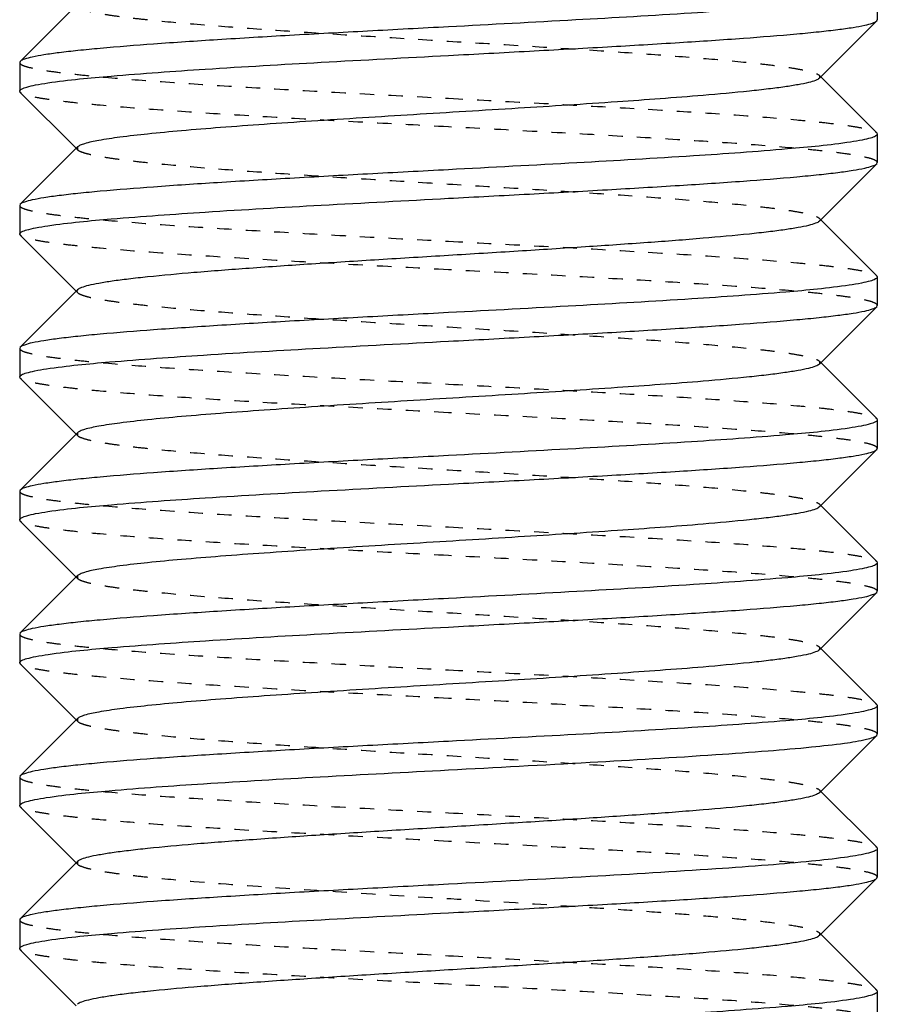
# Model space of a CAD drawing. Header units: millimetres. Extents: x -24622 to 57, y -1603 to 1112.
# Tile 89 of 219: x -1904.51 to -1898.51, y 658.38 to 665.27. Entities that reach past the tile are written whole.
import ezdxf

# ---------------------------------------------------------------- set-up
doc = ezdxf.new("R2010")
doc.units = ezdxf.units.MM
doc.linetypes.add('HIDDEN', pattern=[0.2, 0.1, -0.1])
doc.layers.add('02___PRT_ALL_AXES', color=7, linetype='Continuous')
doc.layers.add('DEFAULT_2', color=8, linetype='HIDDEN')

msp = doc.modelspace()

# ---------------------------------------------------------------- linework, layer by layer
at = {"color": 7, "linetype": 'Continuous'}
for p, q in [((-1904.1007, 665.381), (-1904.5014, 664.9797)), ((-1898.9104, 664.8616), (-1898.5098, 665.2629)), ((-1898.5098, 665.2629), (-1898.5056, 665.2714)), ((-1904.5014, 664.9797), (-1904.5056, 664.9713)), ((-1898.5098, 664.4797), (-1898.9007, 664.8713)), ((-1904.5014, 664.7629), (-1904.5056, 664.7713)), ((-1904.5014, 664.7629), (-1904.1104, 664.3713)), ((-1898.5098, 664.4797), (-1898.5056, 664.4714)), ((-1904.1007, 664.381), (-1904.5014, 663.9797)), ((-1898.9104, 663.8616), (-1898.5098, 664.2629)), ((-1898.5098, 664.2629), (-1898.5056, 664.2713)), ((-1904.5014, 663.9797), (-1904.5056, 663.9713)), ((-1898.5098, 663.4797), (-1898.9007, 663.8713)), ((-1904.5014, 663.7629), (-1904.5056, 663.7714)), ((-1904.5014, 663.7629), (-1904.1104, 663.3713)), ((-1898.5098, 663.4797), (-1898.5056, 663.4713)), ((-1904.1007, 663.381), (-1904.5014, 662.9797)), ((-1898.5098, 663.2629), (-1898.5056, 663.2713)), ((-1898.9104, 662.8616), (-1898.5098, 663.2629)), ((-1904.5014, 662.9797), (-1904.5056, 662.9714)), ((-1898.5098, 662.4797), (-1898.9007, 662.8713)), ((-1904.5014, 662.7629), (-1904.5056, 662.7712)), ((-1904.5014, 662.7629), (-1904.1104, 662.3713)), ((-1898.5098, 662.4797), (-1898.5056, 662.4713)), ((-1904.1007, 662.381), (-1904.5014, 661.9797)), ((-1898.9104, 661.8616), (-1898.5098, 662.2629)), ((-1898.5098, 662.2629), (-1898.5056, 662.2714)), ((-1904.5014, 661.9797), (-1904.5056, 661.9712)), ((-1898.5098, 661.4797), (-1898.9007, 661.8713)), ((-1904.5014, 661.7629), (-1904.5056, 661.7713)), ((-1904.5014, 661.7629), (-1904.1104, 661.3713)), ((-1898.5098, 661.4797), (-1898.5056, 661.4714)), ((-1904.1007, 661.381), (-1904.5014, 660.9797)), ((-1898.5098, 661.2629), (-1898.5056, 661.2713)), ((-1898.9104, 660.8616), (-1898.5098, 661.2629)), ((-1904.5014, 660.9797), (-1904.5056, 660.9713)), ((-1898.5098, 660.4797), (-1898.9007, 660.8713)), ((-1904.5014, 660.7629), (-1904.5056, 660.7714)), ((-1904.5014, 660.7629), (-1904.1104, 660.3713)), ((-1898.5098, 660.4797), (-1898.5056, 660.4713)), ((-1904.1007, 660.381), (-1904.5014, 659.9797)), ((-1898.9104, 659.8616), (-1898.5098, 660.2629)), ((-1898.5098, 660.2629), (-1898.5056, 660.2713)), ((-1904.5014, 659.9797), (-1904.5056, 659.9714)), ((-1898.5098, 659.4797), (-1898.9007, 659.8713)), ((-1904.5014, 659.7629), (-1904.5056, 659.7712)), ((-1904.5014, 659.7629), (-1904.1104, 659.3713)), ((-1898.5098, 659.4797), (-1898.5056, 659.4713)), ((-1904.1007, 659.381), (-1904.5014, 658.9797)), ((-1898.5098, 659.2629), (-1898.5056, 659.2714)), ((-1898.9104, 658.8616), (-1898.5098, 659.2629)), ((-1904.5014, 658.9797), (-1904.5056, 658.9712)), ((-1898.5098, 658.4797), (-1898.9007, 658.8713)), ((-1904.5014, 658.7629), (-1904.5056, 658.7713)), ((-1904.5014, 658.7629), (-1904.1104, 658.3713)), ((-1898.5098, 658.4797), (-1898.5056, 658.4714))]:
    msp.add_line(p, q, dxfattribs=at)
for points, start_tangent, end_tangent in [([(-1898.704, 665.4131), (-1899.1486, 665.3652), (-1899.8055, 665.3172), (-1900.6153, 665.2693), (-1901.5056, 665.2213)], (-0.989175, -0.146739), (-0.998596, -0.052977)), ([(-1901.5056, 665.0213), (-1900.9399, 665.0515), (-1900.3943, 665.0817), (-1899.8888, 665.1119), (-1899.4412, 665.1421), (-1899.0678, 665.1723), (-1898.9131, 665.1874), (-1898.7818, 665.2025), (-1898.6749, 665.2176), (-1898.5935, 665.2327), (-1898.5383, 665.2478), (-1898.5098, 665.2629)], (0.998596, 0.052977), (0.70591, 0.708302)), ([(-1901.5056, 665.2213), (-1902.0712, 665.1911), (-1902.6169, 665.1609), (-1903.1224, 665.1307), (-1903.57, 665.1005), (-1903.9434, 665.0703), (-1904.098, 665.0552), (-1904.2294, 665.0401), (-1904.3362, 665.025), (-1904.4176, 665.0099), (-1904.4728, 664.9948), (-1904.5013, 664.9797)], (-0.998596, -0.052977), (-0.705931, -0.708281)), ([(-1904.3094, 664.8292), (-1903.8655, 664.8772), (-1903.2083, 664.9253), (-1902.3973, 664.9733), (-1901.5056, 665.0213)], (0.989057, 0.147533), (0.998596, 0.052977)), ([(-1898.9105, 664.8616), (-1898.9369, 664.8466), (-1898.9863, 664.8315), (-1899.0581, 664.8165), (-1899.1516, 664.8015), (-1899.2661, 664.7865), (-1899.4005, 664.7715), (-1899.7242, 664.7414), (-1900.324, 664.6964), (-1901.0178, 664.6513), (-1901.7505, 664.6063), (-1902.4637, 664.5612), (-1902.7951, 664.5387), (-1903.1007, 664.5162), (-1903.3743, 664.4937), (-1903.6106, 664.4711), (-1903.8048, 664.4486), (-1903.9531, 664.4261), (-1904.0523, 664.4036), (-1904.083, 664.3923), (-1904.1007, 664.381)], (-0.70615, -0.708063), (-0.705911, -0.7083)), ([(-1904.5055, 664.7713), (-1904.4932, 664.7858), (-1904.4561, 664.8002), (-1904.3947, 664.8147), (-1904.3094, 664.8292)], (-0.002351, 0.999997), (0.989057, 0.147533)), ([(-1898.5056, 664.4714), (-1898.5172, 664.4573), (-1898.5524, 664.4432), (-1898.6108, 664.429), (-1898.6919, 664.4149)], (0.008728, -0.999962), (-0.988508, -0.151167)), ([(-1898.6919, 664.4149), (-1899.1327, 664.3665), (-1899.7913, 664.3181), (-1900.6071, 664.2697), (-1901.5056, 664.2213)], (-0.988508, -0.151167), (-0.998596, -0.052977)), ([(-1901.5056, 664.0213), (-1900.9399, 664.0515), (-1900.3942, 664.0817), (-1899.8887, 664.1119), (-1899.4411, 664.1421), (-1899.0677, 664.1723), (-1898.9131, 664.1874), (-1898.7817, 664.2025), (-1898.6749, 664.2176), (-1898.5935, 664.2327), (-1898.5383, 664.2478), (-1898.5098, 664.2629)], (0.998596, 0.052977), (0.706003, 0.708209)), ([(-1901.5056, 664.2213), (-1902.0712, 664.1911), (-1902.6168, 664.1609), (-1903.1223, 664.1307), (-1903.5699, 664.1005), (-1903.9433, 664.0703), (-1904.098, 664.0552), (-1904.2293, 664.0401), (-1904.3362, 664.025), (-1904.4176, 664.0099), (-1904.4728, 663.9948), (-1904.5013, 663.9797)], (-0.998596, -0.052977), (-0.705975, -0.708237)), ([(-1904.3087, 663.8293), (-1903.8647, 663.8773), (-1903.2076, 663.9253), (-1902.3969, 663.9733), (-1901.5056, 664.0213)], (0.989095, 0.14728), (0.998596, 0.052977)), ([(-1904.5055, 663.7714), (-1904.4931, 663.7858), (-1904.4558, 663.8003), (-1904.3942, 663.8148), (-1904.3087, 663.8293)], (0.006208, 0.999981), (0.989095, 0.14728)), ([(-1898.9104, 663.8616), (-1898.937, 663.8466), (-1898.9863, 663.8315), (-1899.0581, 663.8165), (-1899.1516, 663.8015), (-1899.2661, 663.7865), (-1899.4005, 663.7715), (-1899.7241, 663.7414), (-1900.1111, 663.7114), (-1900.5474, 663.6814), (-1901.018, 663.6513), (-1901.5056, 663.6213)], (-0.707034, -0.70718), (-0.998132, -0.061099)), ([(-1901.5056, 663.6213), (-1901.9931, 663.5913), (-1902.4638, 663.5612), (-1902.9001, 663.5312), (-1903.287, 663.5012), (-1903.6106, 663.4711), (-1903.745, 663.4561), (-1903.8595, 663.4411), (-1903.9531, 663.4261), (-1904.0248, 663.4111), (-1904.0742, 663.3961), (-1904.1007, 663.381)], (-0.998132, -0.061099), (-0.707034, -0.70718)), ([(-1898.5056, 663.4713), (-1898.518, 663.4568), (-1898.5551, 663.4424), (-1898.6165, 663.4279), (-1898.7016, 663.4135)], (-0.004748, -0.999989), (-0.989051, -0.147572)), ([(-1898.7016, 663.4135), (-1899.1454, 663.3654), (-1899.8026, 663.3174), (-1900.6137, 663.2694), (-1901.5056, 663.2213)], (-0.989051, -0.147572), (-0.998596, -0.052977)), ([(-1901.5056, 663.2213), (-1902.0712, 663.1911), (-1902.6169, 663.1609), (-1903.1224, 663.1307), (-1903.57, 663.1005), (-1903.9435, 663.0703), (-1904.0981, 663.0552), (-1904.2294, 663.0401), (-1904.3362, 663.025), (-1904.4176, 663.0099), (-1904.4728, 662.9948), (-1904.5013, 662.9797)], (-0.998596, -0.052977), (-0.706014, -0.708198)), ([(-1901.5056, 663.0213), (-1900.9399, 663.0515), (-1900.3943, 663.0817), (-1899.8889, 663.1119), (-1899.4413, 663.1421), (-1899.0678, 663.1723), (-1898.9132, 663.1874), (-1898.7818, 663.2025), (-1898.6749, 663.2176), (-1898.5935, 663.2327), (-1898.5383, 663.2478), (-1898.5098, 663.2629)], (0.998596, 0.052977), (0.705981, 0.708231)), ([(-1904.3188, 662.8278), (-1903.8779, 662.8761), (-1903.2194, 662.9245), (-1902.4037, 662.9729), (-1901.5056, 663.0213)], (0.988533, 0.151005), (0.998596, 0.052977)), ([(-1898.9105, 662.8616), (-1898.9369, 662.8466), (-1898.9863, 662.8315), (-1899.0581, 662.8165), (-1899.1516, 662.8015), (-1899.2661, 662.7865), (-1899.4005, 662.7715), (-1899.7242, 662.7414), (-1900.324, 662.6964), (-1901.0178, 662.6513), (-1901.7505, 662.6063), (-1902.4637, 662.5612), (-1902.7951, 662.5387), (-1903.1006, 662.5162), (-1903.3743, 662.4937), (-1903.6106, 662.4711), (-1903.8048, 662.4486), (-1903.953, 662.4261), (-1904.0524, 662.4036), (-1904.083, 662.3923), (-1904.1007, 662.381)], (-0.705911, -0.7083), (-0.70615, -0.708063)), ([(-1904.5055, 662.7712), (-1904.4939, 662.7854), (-1904.4586, 662.7995), (-1904.4001, 662.8136), (-1904.3188, 662.8278)], (-0.007646, 0.999971), (0.988533, 0.151005)), ([(-1898.5056, 662.4713), (-1898.518, 662.4568), (-1898.5554, 662.4423), (-1898.6173, 662.4277), (-1898.7033, 662.4132)], (0.000879, -1), (-0.989138, -0.146988)), ([(-1898.7033, 662.4132), (-1899.1477, 662.3652), (-1899.8046, 662.3173), (-1900.6149, 662.2693), (-1901.5056, 662.2213)], (-0.989138, -0.146988), (-0.998596, -0.052977)), ([(-1901.5056, 662.0213), (-1900.9399, 662.0515), (-1900.3943, 662.0817), (-1899.8888, 662.1119), (-1899.4412, 662.1421), (-1899.0678, 662.1723), (-1898.9131, 662.1874), (-1898.7818, 662.2025), (-1898.6749, 662.2176), (-1898.5935, 662.2327), (-1898.5383, 662.2478), (-1898.5098, 662.2629)], (0.998596, 0.052977), (0.705917, 0.708295)), ([(-1901.5056, 662.2213), (-1902.0712, 662.1911), (-1902.6169, 662.1609), (-1903.1224, 662.1307), (-1903.5699, 662.1005), (-1903.9434, 662.0703), (-1904.098, 662.0552), (-1904.2294, 662.0401), (-1904.3362, 662.025), (-1904.4176, 662.0099), (-1904.4728, 661.9948), (-1904.5013, 661.9797)], (-0.998596, -0.052977), (-0.705922, -0.70829)), ([(-1904.3085, 661.8293), (-1903.8643, 661.8773), (-1903.2072, 661.9253), (-1902.3967, 661.9733), (-1901.5056, 662.0213)], (0.989107, 0.1472), (0.998596, 0.052977)), ([(-1904.5055, 661.7713), (-1904.4931, 661.7858), (-1904.4559, 661.8003), (-1904.3942, 661.8148), (-1904.3085, 661.8293)], (-0.001278, 0.999999), (0.989107, 0.1472)), ([(-1898.9104, 661.8616), (-1898.937, 661.8466), (-1898.9863, 661.8315), (-1899.0581, 661.8165), (-1899.1516, 661.8015), (-1899.2661, 661.7865), (-1899.4005, 661.7715), (-1899.7241, 661.7414), (-1900.324, 661.6964), (-1901.0178, 661.6513), (-1901.7505, 661.6063), (-1902.4637, 661.5612), (-1902.7951, 661.5387), (-1903.1006, 661.5162), (-1903.3743, 661.4937), (-1903.6106, 661.4711), (-1903.8048, 661.4486), (-1903.9531, 661.4261), (-1904.0523, 661.4036), (-1904.083, 661.3923), (-1904.1007, 661.381)], (-0.7072, -0.707014), (-0.706711, -0.707503)), ([(-1898.6917, 661.415), (-1899.1324, 661.3665), (-1899.791, 661.3181), (-1900.607, 661.2697), (-1901.5056, 661.2213)], (-0.988496, -0.151248), (-0.998596, -0.052977)), ([(-1898.5056, 661.4714), (-1898.5172, 661.4573), (-1898.5524, 661.4432), (-1898.6107, 661.4291), (-1898.6917, 661.415)], (0.008222, -0.999966), (-0.988496, -0.151248)), ([(-1901.5056, 661.2213), (-1902.0712, 661.1911), (-1902.6168, 661.1609), (-1903.1223, 661.1307), (-1903.5698, 661.1005), (-1903.9433, 661.0703), (-1904.098, 661.0552), (-1904.2293, 661.0401), (-1904.3362, 661.025), (-1904.4176, 661.0099), (-1904.4728, 660.9948), (-1904.5013, 660.9797)], (-0.998596, -0.052977), (-0.70598, -0.708232)), ([(-1901.5056, 661.0213), (-1900.9399, 661.0515), (-1900.3942, 661.0817), (-1899.8887, 661.1119), (-1899.4411, 661.1421), (-1899.0677, 661.1723), (-1898.9131, 661.1874), (-1898.7817, 661.2025), (-1898.6749, 661.2176), (-1898.5935, 661.2327), (-1898.5383, 661.2478), (-1898.5098, 661.2629)], (0.998596, 0.052977), (0.706009, 0.708203)), ([(-1904.3062, 660.8297), (-1903.8614, 660.8776), (-1903.2047, 660.9255), (-1902.3952, 660.9734), (-1901.5056, 661.0213)], (0.989224, 0.146408), (0.998596, 0.052977)), ([(-1898.9104, 660.8616), (-1898.9369, 660.8466), (-1898.9863, 660.8315), (-1899.0581, 660.8165), (-1899.1516, 660.8015), (-1899.2661, 660.7865), (-1899.4005, 660.7715), (-1899.7242, 660.7414), (-1900.324, 660.6964), (-1901.0178, 660.6513), (-1901.7505, 660.6063), (-1902.4637, 660.5612), (-1902.7951, 660.5387), (-1903.1006, 660.5162), (-1903.3743, 660.4937), (-1903.6106, 660.4711), (-1903.8048, 660.4486), (-1903.953, 660.4261), (-1904.0524, 660.4036), (-1904.083, 660.3923), (-1904.1007, 660.381)], (-0.705733, -0.708478), (-0.706419, -0.707794)), ([(-1904.5055, 660.7714), (-1904.4929, 660.786), (-1904.4552, 660.8005), (-1904.3928, 660.8151), (-1904.3062, 660.8297)], (0.008967, 0.99996), (0.989224, 0.146408)), ([(-1898.5056, 660.4713), (-1898.518, 660.4568), (-1898.5552, 660.4423), (-1898.6167, 660.4279), (-1898.702, 660.4134)], (-0.005671, -0.999984), (-0.989071, -0.147441)), ([(-1898.702, 660.4134), (-1899.1459, 660.3654), (-1899.803, 660.3174), (-1900.614, 660.2693), (-1901.5056, 660.2213)], (-0.989071, -0.147441), (-0.998596, -0.052977)), ([(-1901.5056, 660.0213), (-1900.5148, 660.0749), (-1899.6353, 660.1284), (-1899.2688, 660.1552), (-1898.9656, 660.182), (-1898.734, 660.2088), (-1898.5808, 660.2356)], (0.998596, 0.052977), (0.972729, 0.231945)), ([(-1898.5808, 660.2356), (-1898.5344, 660.2492), (-1898.5098, 660.2629)], (0.972729, 0.231945), (0.707874, 0.706339)), ([(-1901.5056, 660.2213), (-1902.0712, 660.1911), (-1902.6169, 660.1609), (-1903.1224, 660.1307), (-1903.57, 660.1005), (-1903.9434, 660.0703), (-1904.0981, 660.0552), (-1904.2294, 660.0401), (-1904.3362, 660.025), (-1904.4176, 660.0099), (-1904.4728, 659.9948), (-1904.5013, 659.9797)], (-0.998596, -0.052977), (-0.706032, -0.70818)), ([(-1904.3197, 659.8276), (-1903.8791, 659.876), (-1903.2204, 659.9245), (-1902.4043, 659.9729), (-1901.5056, 660.0213)], (0.98848, 0.151353), (0.998596, 0.052977)), ([(-1904.5055, 659.7712), (-1904.4939, 659.7853), (-1904.4588, 659.7994), (-1904.4006, 659.8135), (-1904.3197, 659.8276)], (-0.008478, 0.999964), (0.98848, 0.151353)), ([(-1898.9105, 659.8616), (-1898.937, 659.8466), (-1898.9864, 659.8315), (-1899.0582, 659.8165), (-1899.1517, 659.8015), (-1899.2662, 659.7865), (-1899.4007, 659.7715), (-1899.7243, 659.7414), (-1900.1112, 659.7114), (-1900.5476, 659.6814), (-1901.018, 659.6513), (-1901.5057, 659.6213), (-1901.9934, 659.5913), (-1902.4638, 659.5612), (-1902.9002, 659.5312), (-1903.287, 659.5012), (-1903.6107, 659.4711), (-1903.7451, 659.4561), (-1903.8595, 659.4411), (-1903.9531, 659.4261), (-1904.0248, 659.4111), (-1904.0742, 659.3961), (-1904.1007, 659.381)], (-0.708097, -0.706115), (-0.706219, -0.707993)), ([(-1898.5808, 659.4356), (-1898.734, 659.4088), (-1898.9656, 659.382), (-1899.2688, 659.3552), (-1899.6353, 659.3284), (-1900.5148, 659.2749), (-1901.5056, 659.2213)], (-0.972729, -0.231945), (-0.998596, -0.052977)), ([(-1898.5056, 659.4713), (-1898.5245, 659.4535), (-1898.5808, 659.4356)], (0, -1), (-0.972729, -0.231945)), ([(-1901.5056, 659.2213), (-1902.0712, 659.1911), (-1902.6169, 659.1609), (-1903.1224, 659.1307), (-1903.5699, 659.1005), (-1903.9434, 659.0703), (-1904.098, 659.0552), (-1904.2294, 659.0401), (-1904.3362, 659.025), (-1904.4176, 659.0099), (-1904.4728, 658.9948), (-1904.5013, 658.9797)], (-0.998596, -0.052977), (-0.705914, -0.708298)), ([(-1901.5056, 659.0213), (-1900.9399, 659.0515), (-1900.3943, 659.0817), (-1899.8888, 659.1119), (-1899.4412, 659.1421), (-1899.0677, 659.1723), (-1898.9131, 659.1874), (-1898.7818, 659.2025), (-1898.6749, 659.2176), (-1898.5935, 659.2327), (-1898.5383, 659.2478), (-1898.5098, 659.2629)], (0.998596, 0.052977), (0.705925, 0.708286)), ([(-1904.3075, 658.8295), (-1903.863, 658.8774), (-1903.2061, 658.9254), (-1902.396, 658.9733), (-1901.5056, 659.0213)], (0.989157, 0.146863), (0.998596, 0.052977)), ([(-1898.9104, 658.8616), (-1898.9369, 658.8466), (-1898.9863, 658.8315), (-1899.0581, 658.8165), (-1899.1516, 658.8015), (-1899.2661, 658.7865), (-1899.4005, 658.7715), (-1899.7242, 658.7414), (-1900.111, 658.7114), (-1900.5474, 658.6814), (-1901.0178, 658.6513), (-1901.5056, 658.6213), (-1901.9933, 658.5913), (-1902.4637, 658.5612), (-1902.9001, 658.5312), (-1903.287, 658.5012), (-1903.6106, 658.4711), (-1903.745, 658.4561), (-1903.8595, 658.4411), (-1903.953, 658.4261), (-1904.0248, 658.4111), (-1904.0742, 658.3961), (-1904.1007, 658.381)], (-0.705646, -0.708565), (-0.70669, -0.707524)), ([(-1904.5055, 658.7713), (-1904.4931, 658.7858), (-1904.4556, 658.8004), (-1904.3936, 658.8149), (-1904.3075, 658.8295)], (-0.000202, 1), (0.989157, 0.146863)), ([(-1898.5056, 658.4714), (-1898.5173, 658.4572), (-1898.5527, 658.4431), (-1898.6115, 658.4289), (-1898.6931, 658.4147)], (0.007222, -0.999974), (-0.988581, -0.15069)), ([(-1898.6931, 658.4147), (-1899.1343, 658.3664), (-1899.7927, 658.318), (-1900.608, 658.2697), (-1901.5056, 658.2213)], (-0.988581, -0.15069), (-0.998596, -0.052977))]:
    msp.add_spline(points, degree=3, dxfattribs=dict(at, start_tangent=start_tangent, end_tangent=end_tangent))
at = {"layer": '02___PRT_ALL_AXES', "color": 7, "linetype": 'Continuous'}
for p, q in [((-1898.5056, 665.4713), (-1898.5056, 665.2713)), ((-1904.5056, 664.9713), (-1904.5056, 664.7713)), ((-1898.5056, 664.4713), (-1898.5056, 664.2713)), ((-1904.5056, 663.9713), (-1904.5056, 663.7713)), ((-1898.5056, 663.4713), (-1898.5056, 663.2713)), ((-1904.5056, 662.9713), (-1904.5056, 662.7713)), ((-1898.5056, 662.4713), (-1898.5056, 662.2713)), ((-1904.5056, 661.9713), (-1904.5056, 661.7713)), ((-1898.5056, 661.4713), (-1898.5056, 661.2713)), ((-1904.5056, 660.9713), (-1904.5056, 660.7713)), ((-1898.5056, 660.4713), (-1898.5056, 660.2713)), ((-1904.5056, 659.9713), (-1904.5056, 659.7713)), ((-1898.5056, 659.4713), (-1898.5056, 659.2713)), ((-1904.5056, 658.9713), (-1904.5056, 658.7713)), ((-1898.5056, 658.4713), (-1898.5056, 658.2713))]:
    msp.add_line(p, q, dxfattribs=at)
at = {"layer": 'DEFAULT_2', "color": 8, "linetype": 'HIDDEN'}
for p, q in [((-1898.9104, 664.881), (-1898.9104, 664.8616)), ((-1898.9007, 664.8713), (-1898.9104, 664.881)), ((-1904.1104, 664.3713), (-1904.1007, 664.3616)), ((-1904.1007, 664.381), (-1904.1007, 664.3616)), ((-1898.9007, 663.8713), (-1898.9104, 663.881)), ((-1904.1104, 663.3713), (-1904.1007, 663.3616)), ((-1898.9104, 662.881), (-1898.9104, 662.8616)), ((-1898.9007, 662.8713), (-1898.9104, 662.881)), ((-1904.1104, 662.3713), (-1904.1007, 662.3616)), ((-1904.1007, 662.381), (-1904.1007, 662.3616)), ((-1898.9007, 661.8713), (-1898.9104, 661.881)), ((-1904.1104, 661.3713), (-1904.1007, 661.3616)), ((-1904.1007, 661.381), (-1904.1007, 661.3616)), ((-1898.9104, 660.881), (-1898.9104, 660.8616)), ((-1898.9007, 660.8713), (-1898.9104, 660.881)), ((-1904.1104, 660.3713), (-1904.1007, 660.3616)), ((-1904.1007, 660.381), (-1904.1007, 660.3616)), ((-1898.9007, 659.8713), (-1898.9104, 659.881)), ((-1898.9104, 659.881), (-1898.9056, 659.8713)), ((-1898.9056, 659.8713), (-1898.9104, 659.8616)), ((-1904.1104, 659.3713), (-1904.1007, 659.3616)), ((-1904.1007, 659.381), (-1904.1007, 659.3616)), ((-1898.9104, 658.881), (-1898.9104, 658.8616)), ((-1898.9007, 658.8713), (-1898.9104, 658.881))]:
    msp.add_line(p, q, dxfattribs=at)
for points, start_tangent, end_tangent in [([(-1904.1007, 665.3616), (-1904.0742, 665.3466), (-1904.0248, 665.3315), (-1903.953, 665.3165), (-1903.8595, 665.3015), (-1903.745, 665.2865), (-1903.6106, 665.2715), (-1903.287, 665.2414), (-1902.9001, 665.2114), (-1902.4637, 665.1814), (-1901.9933, 665.1513), (-1901.5056, 665.1213), (-1901.0178, 665.0913), (-1900.5474, 665.0612), (-1900.111, 665.0312), (-1899.7241, 665.0012), (-1899.4005, 664.9711), (-1899.2661, 664.9561), (-1899.1516, 664.9411), (-1899.0581, 664.9261), (-1898.9863, 664.9111), (-1898.937, 664.8961), (-1898.9104, 664.881)], (0.707117, -0.707096), (0.70586, -0.708351)), ([(-1904.5055, 664.9713), (-1904.491, 664.9556), (-1904.4477, 664.94), (-1904.3761, 664.9244), (-1904.2769, 664.9088), (-1904.151, 664.8932), (-1903.9997, 664.8775), (-1903.6266, 664.8463), (-1903.172, 664.815), (-1902.6535, 664.7838), (-1902.0906, 664.7525), (-1901.5056, 664.7213)], (0.006651, -0.999978), (0.998596, -0.052977)), ([(-1901.5056, 664.5213), (-1902.0712, 664.5515), (-1902.6168, 664.5817), (-1903.1223, 664.6119), (-1903.5699, 664.6421), (-1903.9434, 664.6723), (-1904.098, 664.6874), (-1904.2294, 664.7025), (-1904.3362, 664.7176), (-1904.4176, 664.7327), (-1904.4728, 664.7478), (-1904.5013, 664.7629)], (-0.998596, 0.052977), (-0.706, 0.708212)), ([(-1901.5056, 664.7213), (-1900.9399, 664.6911), (-1900.3943, 664.6609), (-1899.8887, 664.6307), (-1899.4411, 664.6005), (-1899.0677, 664.5703), (-1898.9131, 664.5552), (-1898.7817, 664.5401), (-1898.6749, 664.525), (-1898.5935, 664.5099), (-1898.5383, 664.4948), (-1898.5098, 664.4797)], (0.998596, -0.052977), (0.706038, -0.708174)), ([(-1898.5056, 664.2713), (-1898.5199, 664.2869), (-1898.5631, 664.3025), (-1898.6346, 664.3182), (-1898.7337, 664.3338), (-1898.8596, 664.3494), (-1899.0109, 664.365), (-1899.384, 664.3963), (-1899.8386, 664.4275), (-1900.3573, 664.4588), (-1900.9203, 664.4901), (-1901.5056, 664.5213)], (0.004748, 0.999989), (-0.998596, 0.052977)), ([(-1904.1007, 664.3616), (-1904.0742, 664.3466), (-1904.0248, 664.3315), (-1903.9531, 664.3165), (-1903.8595, 664.3015), (-1903.745, 664.2865), (-1903.6106, 664.2715), (-1903.287, 664.2414), (-1902.9001, 664.2114), (-1902.4637, 664.1814), (-1901.9933, 664.1513), (-1901.5056, 664.1213), (-1901.0178, 664.0913), (-1900.5474, 664.0612), (-1900.111, 664.0312), (-1899.7242, 664.0012), (-1899.4005, 663.9711), (-1899.2661, 663.9561), (-1899.1516, 663.9411), (-1899.0581, 663.9261), (-1898.9863, 663.9111), (-1898.937, 663.8961), (-1898.9105, 663.881)], (0.705678, -0.708532), (0.706932, -0.707281)), ([(-1904.5055, 663.9713), (-1904.4911, 663.9557), (-1904.4478, 663.94), (-1904.3763, 663.9244), (-1904.2771, 663.9088), (-1904.1512, 663.8932), (-1903.9998, 663.8775), (-1903.6267, 663.8463), (-1903.1721, 663.815), (-1902.6535, 663.7838), (-1902.0907, 663.7526), (-1901.5056, 663.7213)], (0.002351, -0.999997), (0.998596, -0.052977)), ([(-1898.9105, 663.881), (-1898.9056, 663.8713), (-1898.9104, 663.8616)], (0.706932, -0.707281), (-0.707034, -0.70718)), ([(-1901.5056, 663.5213), (-1902.0712, 663.5515), (-1902.6169, 663.5817), (-1903.1224, 663.6119), (-1903.57, 663.6421), (-1903.9434, 663.6723), (-1904.098, 663.6874), (-1904.2294, 663.7025), (-1904.3362, 663.7176), (-1904.4176, 663.7327), (-1904.4728, 663.7478), (-1904.5013, 663.7629)], (-0.998596, 0.052977), (-0.705936, 0.708276)), ([(-1901.5056, 663.7213), (-1900.9399, 663.6911), (-1900.3943, 663.6609), (-1899.8887, 663.6307), (-1899.4412, 663.6005), (-1899.0677, 663.5703), (-1898.9131, 663.5552), (-1898.7818, 663.5401), (-1898.6749, 663.525), (-1898.5935, 663.5099), (-1898.5383, 663.4948), (-1898.5098, 663.4797)], (0.998596, -0.052977), (0.705946, -0.708266)), ([(-1898.5056, 663.2713), (-1898.52, 663.2869), (-1898.5633, 663.3026), (-1898.6348, 663.3182), (-1898.734, 663.3338), (-1898.8599, 663.3494), (-1899.0113, 663.3651), (-1899.3844, 663.3963), (-1899.839, 663.4276), (-1900.3576, 663.4588), (-1900.9204, 663.4901), (-1901.5056, 663.5213)], (-0.000879, 1), (-0.998596, 0.052977)), ([(-1904.1007, 663.381), (-1904.1056, 663.3713), (-1904.1007, 663.3616)], (-0.707034, -0.70718), (0.706932, -0.707281)), ([(-1904.1007, 663.3616), (-1904.0742, 663.3466), (-1904.0248, 663.3315), (-1903.953, 663.3165), (-1903.8595, 663.3015), (-1903.745, 663.2865), (-1903.6106, 663.2715), (-1903.287, 663.2414), (-1902.9001, 663.2114), (-1902.4637, 663.1814), (-1901.9933, 663.1513), (-1901.5056, 663.1213), (-1901.0178, 663.0913), (-1900.5474, 663.0612), (-1900.111, 663.0312), (-1899.7241, 663.0012), (-1899.4005, 662.9711), (-1899.2661, 662.9561), (-1899.1516, 662.9411), (-1899.0581, 662.9261), (-1898.9863, 662.9111), (-1898.9369, 662.8961), (-1898.9104, 662.881)], (0.706932, -0.707281), (0.705678, -0.708532)), ([(-1904.5055, 662.9714), (-1904.4912, 662.9557), (-1904.4481, 662.9401), (-1904.3766, 662.9245), (-1904.2775, 662.9088), (-1904.1516, 662.8932), (-1904.0003, 662.8776), (-1903.6272, 662.8463), (-1903.1726, 662.8151), (-1902.6539, 662.7838), (-1902.0908, 662.7526), (-1901.5056, 662.7213)], (-0.006208, -0.999981), (0.998596, -0.052977)), ([(-1901.5056, 662.5213), (-1902.0712, 662.5515), (-1902.6169, 662.5817), (-1903.1224, 662.6119), (-1903.57, 662.6421), (-1903.9435, 662.6723), (-1904.0981, 662.6874), (-1904.2294, 662.7025), (-1904.3362, 662.7176), (-1904.4176, 662.7327), (-1904.4728, 662.7478), (-1904.5013, 662.7629)], (-0.998596, 0.052977), (-0.706033, 0.708179)), ([(-1901.5056, 662.7213), (-1900.9399, 662.6911), (-1900.3943, 662.6609), (-1899.8889, 662.6307), (-1899.4413, 662.6005), (-1899.0678, 662.5703), (-1898.9132, 662.5552), (-1898.7818, 662.5401), (-1898.6749, 662.525), (-1898.5935, 662.5099), (-1898.5383, 662.4948), (-1898.5098, 662.4797)], (0.998596, -0.052977), (0.70599, -0.708222)), ([(-1898.5056, 662.2714), (-1898.5201, 662.287), (-1898.5634, 662.3026), (-1898.635, 662.3182), (-1898.7343, 662.3339), (-1898.8602, 662.3495), (-1899.0116, 662.3651), (-1899.3846, 662.3963), (-1899.8392, 662.4276), (-1900.3577, 662.4588), (-1900.9206, 662.4901), (-1901.5056, 662.5213)], (-0.008222, 0.999966), (-0.998596, 0.052977)), ([(-1904.1007, 662.3616), (-1904.0742, 662.3466), (-1904.0248, 662.3315), (-1903.9531, 662.3165), (-1903.8595, 662.3015), (-1903.745, 662.2865), (-1903.6106, 662.2715), (-1903.287, 662.2414), (-1902.9001, 662.2114), (-1902.4637, 662.1814), (-1901.9933, 662.1513), (-1901.5056, 662.1213), (-1901.0178, 662.0913), (-1900.5474, 662.0612), (-1900.111, 662.0312), (-1899.7242, 662.0012), (-1899.4005, 661.9711), (-1899.2661, 661.9561), (-1899.1516, 661.9411), (-1899.0581, 661.9261), (-1898.9863, 661.9111), (-1898.937, 661.8961), (-1898.9104, 661.881)], (0.70586, -0.708351), (0.707117, -0.707096)), ([(-1904.5055, 661.9712), (-1904.491, 661.9556), (-1904.4477, 661.94), (-1904.3761, 661.9244), (-1904.2769, 661.9088), (-1904.151, 661.8931), (-1903.9996, 661.8775), (-1903.6265, 661.8463), (-1903.172, 661.815), (-1902.6535, 661.7838), (-1902.0906, 661.7525), (-1901.5056, 661.7213)], (0.007646, -0.999971), (0.998596, -0.052977)), ([(-1898.9104, 661.881), (-1898.9056, 661.8713), (-1898.9104, 661.8616)], (0.707117, -0.707096), (-0.7072, -0.707014)), ([(-1901.5056, 661.5213), (-1902.0712, 661.5515), (-1902.6168, 661.5817), (-1903.1223, 661.6119), (-1903.5699, 661.6421), (-1903.9433, 661.6723), (-1904.098, 661.6874), (-1904.2294, 661.7025), (-1904.3362, 661.7176), (-1904.4176, 661.7327), (-1904.4728, 661.7478), (-1904.5013, 661.7629)], (-0.998596, 0.052977), (-0.705994, 0.708218)), ([(-1901.5056, 661.7213), (-1900.9399, 661.6911), (-1900.3943, 661.6609), (-1899.8887, 661.6307), (-1899.4411, 661.6005), (-1899.0677, 661.5703), (-1898.9131, 661.5552), (-1898.7817, 661.5401), (-1898.6749, 661.525), (-1898.5935, 661.5099), (-1898.5383, 661.4948), (-1898.5098, 661.4797)], (0.998596, -0.052977), (0.70604, -0.708172)), ([(-1898.5056, 661.2713), (-1898.5199, 661.2869), (-1898.5631, 661.3025), (-1898.6346, 661.3181), (-1898.7337, 661.3338), (-1898.8596, 661.3494), (-1899.0109, 661.365), (-1899.3839, 661.3963), (-1899.8386, 661.4275), (-1900.3572, 661.4588), (-1900.9203, 661.4901), (-1901.5056, 661.5213)], (0.005671, 0.999984), (-0.998596, 0.052977)), ([(-1904.1007, 661.3616), (-1904.0742, 661.3466), (-1904.0248, 661.3315), (-1903.953, 661.3165), (-1903.8595, 661.3015), (-1903.745, 661.2865), (-1903.6106, 661.2715), (-1903.287, 661.2414), (-1902.9001, 661.2114), (-1902.4637, 661.1814), (-1901.9933, 661.1513), (-1901.5056, 661.1213), (-1901.0178, 661.0913), (-1900.5474, 661.0612), (-1900.111, 661.0312), (-1899.7242, 661.0012), (-1899.4005, 660.9711), (-1899.2661, 660.9561), (-1899.1516, 660.9411), (-1899.0581, 660.9261), (-1898.9863, 660.9111), (-1898.9369, 660.8961), (-1898.9104, 660.881)], (0.70669, -0.707524), (0.705646, -0.708565)), ([(-1904.5055, 660.9713), (-1904.4911, 660.9557), (-1904.4479, 660.9401), (-1904.3763, 660.9244), (-1904.2771, 660.9088), (-1904.1512, 660.8932), (-1903.9998, 660.8775), (-1903.6267, 660.8463), (-1903.1721, 660.8151), (-1902.6536, 660.7838), (-1902.0907, 660.7526), (-1901.5056, 660.7213)], (0.001278, -0.999999), (0.998596, -0.052977)), ([(-1901.5056, 660.5213), (-1902.0712, 660.5515), (-1902.6169, 660.5817), (-1903.1224, 660.6119), (-1903.5699, 660.6421), (-1903.9434, 660.6723), (-1904.098, 660.6874), (-1904.2294, 660.7025), (-1904.3362, 660.7176), (-1904.4176, 660.7327), (-1904.4728, 660.7478), (-1904.5013, 660.7629)], (-0.998596, 0.052977), (-0.705905, 0.708306)), ([(-1901.5056, 660.7213), (-1900.9399, 660.6911), (-1900.3943, 660.6609), (-1899.8887, 660.6307), (-1899.4412, 660.6005), (-1899.0677, 660.5703), (-1898.9131, 660.5552), (-1898.7818, 660.5401), (-1898.6749, 660.525), (-1898.5935, 660.5099), (-1898.5383, 660.4948), (-1898.5098, 660.4797)], (0.998596, -0.052977), (0.70594, -0.708272)), ([(-1898.5056, 660.2713), (-1898.52, 660.2869), (-1898.5632, 660.3026), (-1898.6348, 660.3182), (-1898.734, 660.3338), (-1898.8598, 660.3494), (-1899.0112, 660.3651), (-1899.3843, 660.3963), (-1899.8389, 660.4276), (-1900.3575, 660.4588), (-1900.9204, 660.4901), (-1901.5056, 660.5213)], (0, 1), (-0.998596, 0.052977)), ([(-1904.1007, 660.3616), (-1904.0742, 660.3466), (-1904.0248, 660.3315), (-1903.9531, 660.3165), (-1903.8595, 660.3015), (-1903.7451, 660.2865), (-1903.6107, 660.2715), (-1903.287, 660.2414), (-1902.9002, 660.2114), (-1902.4638, 660.1814), (-1901.9934, 660.1514), (-1901.5057, 660.1213), (-1901.018, 660.0913), (-1900.5476, 660.0613), (-1900.1112, 660.0312), (-1899.7243, 660.0012), (-1899.4007, 659.9712), (-1899.2662, 659.9561), (-1899.1517, 659.9411), (-1899.0582, 659.9261), (-1898.9864, 659.9111), (-1898.937, 659.8961), (-1898.9105, 659.881)], (0.706219, -0.707993), (0.708097, -0.706116)), ([(-1904.5055, 659.9714), (-1904.4912, 659.9558), (-1904.4481, 659.9401), (-1904.3767, 659.9245), (-1904.2776, 659.9089), (-1904.1517, 659.8932), (-1904.0004, 659.8776), (-1903.6274, 659.8463), (-1903.1727, 659.8151), (-1902.654, 659.7838), (-1902.0909, 659.7526), (-1901.5056, 659.7213)], (-0.008967, -0.99996), (0.998596, -0.052977)), ([(-1901.5056, 659.5213), (-1902.0712, 659.5515), (-1902.6169, 659.5817), (-1903.1224, 659.6119), (-1903.57, 659.6421), (-1903.9434, 659.6723), (-1904.0981, 659.6874), (-1904.2294, 659.7025), (-1904.3362, 659.7176), (-1904.4176, 659.7327), (-1904.4728, 659.7478), (-1904.5013, 659.7629)], (-0.998596, 0.052977), (-0.706042, 0.70817)), ([(-1901.5056, 659.7213), (-1900.9399, 659.6911), (-1900.3944, 659.6609), (-1899.8889, 659.6307), (-1899.4414, 659.6005), (-1899.0679, 659.5703), (-1898.9132, 659.5552), (-1898.7818, 659.5401), (-1898.675, 659.5251), (-1898.5936, 659.51), (-1898.5383, 659.4948), (-1898.5098, 659.4797)], (0.998596, -0.052977), (0.707874, -0.706339)), ([(-1898.5056, 659.2714), (-1898.5201, 659.287), (-1898.5634, 659.3026), (-1898.635, 659.3182), (-1898.7342, 659.3339), (-1898.8602, 659.3495), (-1899.0115, 659.3651), (-1899.3846, 659.3963), (-1899.8391, 659.4276), (-1900.3577, 659.4588), (-1900.9205, 659.4901), (-1901.5056, 659.5213)], (-0.007222, 0.999974), (-0.998596, 0.052977)), ([(-1904.1007, 659.3616), (-1904.0742, 659.3466), (-1904.0248, 659.3315), (-1903.953, 659.3165), (-1903.8595, 659.3015), (-1903.745, 659.2865), (-1903.6106, 659.2715), (-1903.287, 659.2414), (-1902.6872, 659.1964), (-1901.9933, 659.1513), (-1901.2606, 659.1063), (-1900.5474, 659.0612), (-1900.2161, 659.0387), (-1899.9105, 659.0162), (-1899.6368, 658.9937), (-1899.4005, 658.9711), (-1899.2063, 658.9486), (-1899.0581, 658.9261), (-1898.9588, 658.9036), (-1898.9282, 658.8923), (-1898.9104, 658.881)], (0.706419, -0.707794), (0.705733, -0.708478)), ([(-1904.5055, 658.9712), (-1904.491, 658.9556), (-1904.4477, 658.94), (-1904.3761, 658.9244), (-1904.2769, 658.9088), (-1904.1509, 658.8931), (-1903.9996, 658.8775), (-1903.6265, 658.8463), (-1903.1719, 658.815), (-1902.6534, 658.7838), (-1902.0906, 658.7525), (-1901.5056, 658.7213)], (0.008478, -0.999964), (0.998596, -0.052977)), ([(-1901.5056, 658.5213), (-1902.0712, 658.5515), (-1902.6168, 658.5817), (-1903.1223, 658.6119), (-1903.5699, 658.6421), (-1903.9433, 658.6723), (-1904.098, 658.6874), (-1904.2293, 658.7025), (-1904.3362, 658.7176), (-1904.4176, 658.7327), (-1904.4728, 658.7478), (-1904.5013, 658.7629)], (-0.998596, 0.052977), (-0.705985, 0.708227)), ([(-1901.5056, 658.7213), (-1900.9399, 658.6911), (-1900.3942, 658.6609), (-1899.8887, 658.6307), (-1899.4411, 658.6005), (-1899.0677, 658.5703), (-1898.9131, 658.5552), (-1898.7817, 658.5401), (-1898.6749, 658.525), (-1898.5935, 658.5099), (-1898.5383, 658.4948), (-1898.5098, 658.4797)], (0.998596, -0.052977), (0.706026, -0.708186)), ([(-1898.5056, 658.2713), (-1898.5199, 658.2869), (-1898.5631, 658.3025), (-1898.6345, 658.3181), (-1898.7336, 658.3338), (-1898.8595, 658.3494), (-1899.0108, 658.365), (-1899.3839, 658.3963), (-1899.8385, 658.4275), (-1900.3572, 658.4588), (-1900.9203, 658.4901), (-1901.5056, 658.5213)], (0.006651, 0.999978), (-0.998596, 0.052977))]:
    msp.add_spline(points, degree=3, dxfattribs=dict(at, start_tangent=start_tangent, end_tangent=end_tangent))

doc.saveas('drawing.dxf')
